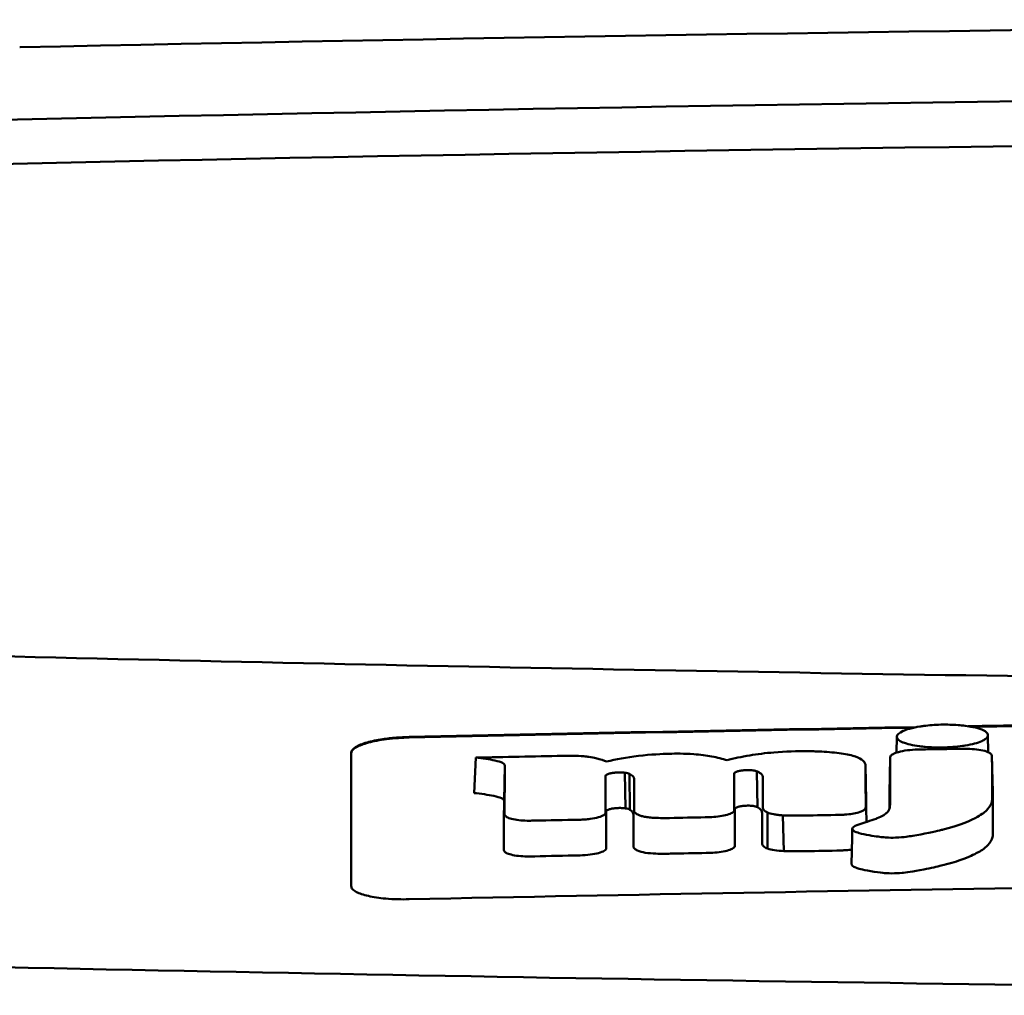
# Model space of a CAD drawing. Header units: millimetres. Extents: x 97 to 347, y 34 to 396.
# Tile 6 of 10: x 176 to 194, y 380 to 396. Entities that reach past the tile are written whole.
import ezdxf

# ---------------------------------------------------------------- set-up
doc = ezdxf.new("R2010")
doc.units = ezdxf.units.MM
doc.layers.add('Visible (ISO)', color=7, linetype='Continuous', lineweight=50)

msp = doc.modelspace()

# ---------------------------------------------------------------- linework, layer by layer
at = {"layer": 'Visible (ISO)'}
for p, q in [((176.459, 396.01), (176.467, 396.01)), ((191.65, 383.795), (191.655, 384.07)), ((193.232, 384.096), (193.237, 383.802)), ((187.717, 383.775), (187.708, 383.775)), ((184.329, 383.094), (184.359, 383.707)), ((191.525, 383.09), (191.537, 383.702)), ((193.314, 383.116), (193.302, 383.726)), ((184.849, 382.958), (184.862, 383.57)), ((186.792, 383.45), (186.795, 383.45)), ((186.953, 382.829), (186.939, 383.447)), ((186.955, 382.828), (186.942, 383.447)), ((188.836, 383.43), (188.836, 383.431)), ((189.238, 382.85), (189.228, 383.47)), ((191.125, 382.966), (191.112, 383.578)), ((187.028, 382.806), (187.022, 383.427)), ((186.805, 382.834), (186.808, 382.834)), ((188.848, 382.816), (188.848, 382.817)), ((189.416, 382.133), (189.415, 382.757)), ((189.696, 382.089), (189.678, 382.708))]:
    msp.add_line(p, q, dxfattribs=at)
for centre, major_axis, ratio, start_param, end_param in [((221.592, 367.264), (250.217, -0.007), 0.116796, 1.571075, 1.752137), ((221.747, 370.254), (225.492, 0.002), 0.110939, 1.570719, 1.791596), ((221.769, 370.224), (-227.223, 0), 0.106767, 4.71241, 4.92951), ((2323.565, 276.724), (2131.91, -107.347), 0.004971, 3.131872, 3.14183), ((1068.143, 457.415), (876.488, 73.351), 0.007714, 3.140926, 3.156464), ((628.881, 500.403), (437.26, 116.305), 0.016372, 3.162905, 3.181731), ((-1410.121, 758.493), (-1603.388, 374.365), 0.008684, 3.120399, 3.130225), ((192.309, 383.621), (20.307, 0.333), 0.011404, 1.54636, 1.583154), ((221.791, -1406.966), (-1794.464, 0), 0.998105, 4.73241, 4.73325), ((182.173, 382.034), (5.162, 1.321), 0.208752, 0.672627, 0.721389), ((82.929, 355.605), (-103.711, -27.966), 0.030011, 3.195969, 3.212241), ((117.746, 385.201), (68.92, -1.605), 0.017399, 0.035526, 0.081457), ((187.559, 382.157), (0.452, 0.007), 0.249026, 3.644233, 4.534786), ((188.782, 382.197), (0.0178, -0.0822), 0.794442, 1.154854, 1.308402)]:
    msp.add_ellipse(centre, major_axis=major_axis, ratio=ratio, start_param=start_param, end_param=end_param, dxfattribs=at)
for points, knots in [([(175.658, 385.475), (183.279, 385.288), (190.914, 385.148), (202.452, 385.007), (206.299, 384.971), (212.085, 384.936), (214.02, 384.927), (217.802, 384.915), (219.616, 384.912), (221.515, 384.911)], [0.000811, 0.000811, 0.000811, 0.000811, 2.334672, 2.334672, 3.49801, 3.49801, 4.08174, 4.08174, 4.638981, 4.638981, 4.638981, 4.638981]), ([(191.761, 384.169), (191.79, 384.182), (191.828, 384.196), (191.933, 384.225), (191.995, 384.237), (192.05, 384.246)], [0.54383531, 0.54383531, 0.54383531, 0.54383531, 0.55538596, 0.55538596, 0.56979725, 0.56979725, 0.56979725, 0.56979725]), ([(192.05, 384.246), (192.075, 384.25), (192.099, 384.254), (192.214, 384.269), (192.312, 384.276), (192.424, 384.279), (192.434, 384.279), (192.444, 384.279)], [0.56979725, 0.56979725, 0.56979725, 0.56979725, 0.57641934, 0.57641934, 0.60538821, 0.60538821, 0.608138, 0.608138, 0.608138, 0.608138]), ([(192.444, 384.279), (192.524, 384.28), (192.617, 384.279), (192.755, 384.268), (192.797, 384.264), (192.837, 384.259)], [0.20935443, 0.20935443, 0.20935443, 0.20935443, 0.23138469, 0.23138469, 0.24081303, 0.24081303, 0.24081303, 0.24081303]), ([(192.837, 384.259), (192.883, 384.253), (192.928, 384.246), (193.035, 384.224), (193.086, 384.208), (193.126, 384.192)], [0.24081303, 0.24081303, 0.24081303, 0.24081303, 0.25152963, 0.25152963, 0.26878639, 0.26878639, 0.26878639, 0.26878639]), ([(193.126, 384.192), (193.134, 384.188), (193.142, 384.185), (193.197, 384.158), (193.224, 384.133), (193.231, 384.103), (193.232, 384.099), (193.232, 384.095)], [0.26878639, 0.26878639, 0.26878639, 0.26878639, 0.27236042, 0.27236042, 0.29605283, 0.29605283, 0.29977178, 0.29977178, 0.29977178, 0.29977178]), ([(182.203, 383.793), (182.203, 383.826), (182.228, 383.859), (182.325, 383.919), (182.392, 383.947), (182.554, 383.993), (182.645, 384.013), (182.823, 384.039), (182.902, 384.048), (183.056, 384.06), (183.129, 384.064), (183.203, 384.065)], [0.000001, 0.000001, 0.000001, 0.000001, 0.0401815, 0.0401815, 0.0773555, 0.0773555, 0.111928, 0.111928, 0.1374241, 0.1374241, 0.1594038, 0.1594038, 0.1594038, 0.1594038]), ([(182.203, 383.783), (182.203, 383.801), (182.21, 383.819), (182.241, 383.855), (182.264, 383.872), (182.345, 383.918), (182.414, 383.944), (182.59, 383.992), (182.697, 384.012), (182.882, 384.036), (182.952, 384.043), (183.083, 384.051), (183.142, 384.054), (183.203, 384.055)], [0.000001, 0.000001, 0.000001, 0.000001, 0.0217943, 0.0217943, 0.0441477, 0.0441477, 0.0807582, 0.0807582, 0.1194179, 0.1194179, 0.1413053, 0.1413053, 0.159337, 0.159337, 0.159337, 0.159337]), ([(193.232, 384.095), (193.232, 384.073), (193.218, 384.05), (193.171, 384.017), (193.151, 384.005), (193.126, 383.994)], [0.29977178, 0.29977178, 0.29977178, 0.29977178, 0.3191873, 0.3191873, 0.32886275, 0.32886275, 0.32886275, 0.32886275]), ([(182.203, 381.482), (182.203, 381.925), (182.203, 382.366), (182.203, 382.81), (182.203, 383.138), (182.203, 383.464), (182.203, 383.793)], [0, 0, 0, 0, 5.438666, 5.438666, 5.438666, 9.461667, 9.461667, 9.461667, 9.461667]), ([(187.708, 383.775), (187.589, 383.771), (187.399, 383.763), (186.97, 383.713), (186.787, 383.68), (186.624, 383.639)], [-0.1386449, -0.1386449, -0.1386449, -0.1386449, -0.0667172, -0.0667172, 0, 0, 0, 0]), ([(188.712, 383.662), (188.636, 383.687), (188.548, 383.71), (188.353, 383.746), (188.251, 383.759), (187.967, 383.779), (187.814, 383.778), (187.717, 383.775)], [-0.2770651, -0.2770651, -0.2770651, -0.2770651, -0.2356097, -0.2356097, -0.1978033, -0.1978033, -0.1405425, -0.1405425, -0.1405425, -0.1405425]), ([(190.214, 383.817), (190.186, 383.817), (190.158, 383.818), (189.925, 383.821), (189.723, 383.815), (189.376, 383.786), (189.237, 383.768), (188.962, 383.722), (188.831, 383.694), (188.712, 383.662)], [-0.1668809, -0.1668809, -0.1668809, -0.1668809, -0.1584518, -0.1584518, -0.0966679, -0.0966679, -0.0505514, -0.0505514, 0, 0, 0, 0]), ([(191.11, 383.59), (191.103, 383.619), (191.082, 383.648), (191.008, 383.699), (190.958, 383.721), (190.814, 383.762), (190.72, 383.778), (190.503, 383.803), (190.382, 383.811), (190.265, 383.815)], [-0.3006219, -0.3006219, -0.3006219, -0.3006219, -0.2681937, -0.2681937, -0.2390981, -0.2390981, -0.2061369, -0.2061369, -0.1717789, -0.1717789, -0.1717789, -0.1717789]), ([(192.017, 383.848), (191.955, 383.846), (191.894, 383.841), (191.778, 383.827), (191.725, 383.817), (191.643, 383.794), (191.611, 383.782), (191.566, 383.758), (191.551, 383.745), (191.545, 383.732)], [-0.07038308, -0.07038308, -0.07038308, -0.07038308, -0.05171901, -0.05171901, -0.03231276, -0.03231276, -0.01570023, -0.01570023, 0, 0, 0, 0]), ([(192.054, 383.848), (192.048, 383.848), (192.042, 383.848), (192.029, 383.848), (192.023, 383.848), (192.017, 383.848)], [-0.00371697, -0.00371697, -0.00371697, -0.00371697, -0.001858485, -0.001858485, 0, 0, 0, 0]), ([(192.838, 383.917), (192.821, 383.915), (192.805, 383.912), (192.735, 383.903), (192.679, 383.897), (192.563, 383.888), (192.503, 383.885), (192.443, 383.884), (192.34, 383.883), (192.241, 383.886), (192.118, 383.896), (192.085, 383.9), (192.049, 383.904)], [0.35782816, 0.35782816, 0.35782816, 0.35782816, 0.36290873, 0.36290873, 0.38071021, 0.38071021, 0.39878358, 0.39878358, 0.39878358, 0.42985818, 0.42985818, 0.43932148, 0.43932148, 0.43932148, 0.43932148]), ([(193.288, 383.766), (193.278, 383.78), (193.259, 383.793), (193.199, 383.818), (193.157, 383.83), (193.062, 383.847), (193.012, 383.853), (192.907, 383.86), (192.854, 383.861), (192.801, 383.861)], [-0.06978878, -0.06978878, -0.06978878, -0.06978878, -0.05239411, -0.05239411, -0.03314186, -0.03314186, -0.01591655, -0.01591655, 0, 0, 0, 0]), ([(184.359, 383.707), (184.475, 383.695), (184.597, 383.679), (184.745, 383.646), (184.792, 383.633), (184.836, 383.609), (184.846, 383.602), (184.855, 383.59), (184.861, 383.581), (184.862, 383.57)], [-0.2159558, -0.2159558, -0.2159558, -0.2159558, -0.105326, -0.105326, -0.0420287, -0.0420287, -0.0138033, -0.0138033, 0, 0, 0, 0]), ([(186.321, 383.721), (186.297, 383.724), (186.267, 383.728), (186.171, 383.736), (186.105, 383.739), (186.039, 383.739)], [-0.03137982, -0.03137982, -0.03137982, -0.03137982, -0.02006966, -0.02006966, 0, 0, 0, 0]), ([(190.894, 382.498), (190.885, 382.489), (190.88, 382.48), (190.884, 382.46), (190.894, 382.451), (190.926, 382.425), (190.971, 382.41), (191.101, 382.371), (191.257, 382.349), (191.414, 382.328), (191.455, 382.325), (191.524, 382.321), (191.576, 382.32), (191.708, 382.324), (191.774, 382.332), (191.855, 382.342), (191.895, 382.348), (192.117, 382.384), (192.322, 382.431), (192.417, 382.453), (192.437, 382.458), (192.76, 382.539), (192.949, 382.627), (193.128, 382.726), (193.186, 382.769), (193.269, 382.86), (193.293, 382.908), (193.304, 382.97), (193.304, 382.984), (193.305, 383.021), (193.303, 383.28), (193.302, 383.726)], [-4.676688, -4.676688, -4.676688, -4.676688, -4.675904, -4.675904, -4.674974, -4.674974, -4.671817, -4.671817, -4.660677, -4.660677, -4.647032, -4.647032, -4.608842, -4.608842, -4.553099, -4.553099, -4.499156, -4.499156, -4.229728, -4.229728, -4.140787, -4.140787, -2.835256, -2.835256, -1.875515, -1.875515, -0.862737, -0.862737, -0.545368, -0.545368, 0, 0, 0, 0]), ([(191.537, 383.702), (191.537, 383.495), (191.536, 383.288), (191.536, 383.03), (191.536, 382.978), (191.536, 382.909), (191.536, 382.891), (191.534, 382.849), (191.53, 382.823), (191.506, 382.783), (191.499, 382.773), (191.49, 382.762), (191.489, 382.761), (191.488, 382.761)], [-1.166686, -1.166686, -1.166686, -1.166686, -0.464273, -0.464273, -0.288528, -0.288528, -0.228277, -0.228277, -0.144624, -0.144624, -0.115228, -0.115228, -0.113333, -0.113333, -0.113333, -0.113333]), ([(191.545, 383.732), (191.542, 383.727), (191.54, 383.722), (191.538, 383.712), (191.537, 383.707), (191.537, 383.702)], [-0.0124181, -0.0124181, -0.0124181, -0.0124181, -0.00620912, -0.00620912, 0, 0, 0, 0]), ([(193.302, 383.726), (193.302, 383.733), (193.301, 383.74), (193.296, 383.753), (193.293, 383.76), (193.288, 383.766)], [-0.01632771, -0.01632771, -0.01632771, -0.01632771, -0.00807771, -0.00807771, 0, 0, 0, 0]), ([(186.607, 383.393), (186.609, 383.4), (186.615, 383.406), (186.637, 383.42), (186.654, 383.426), (186.691, 383.436), (186.71, 383.44), (186.75, 383.446), (186.77, 383.448), (186.792, 383.45)], [-0.03055807, -0.03055807, -0.03055807, -0.03055807, -0.02262898, -0.02262898, -0.01353981, -0.01353981, -0.00653226, -0.00653226, 0, 0, 0, 0]), ([(186.795, 383.45), (186.819, 383.452), (186.844, 383.452), (186.893, 383.452), (186.917, 383.45), (186.939, 383.447)], [-0.01504723, -0.01504723, -0.01504723, -0.01504723, -0.0076813, -0.0076813, 0, 0, 0, 0]), ([(186.939, 383.447), (186.94, 383.447), (186.94, 383.447), (186.941, 383.447), (186.941, 383.447), (186.942, 383.447)], [-0.0002682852, -0.0002682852, -0.0002682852, -0.0002682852, -0.0001341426, -0.0001341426, 0, 0, 0, 0]), ([(186.942, 383.447), (186.958, 383.445), (186.973, 383.442), (187.001, 383.435), (187.013, 383.431), (187.022, 383.427)], [-0.01202595, -0.01202595, -0.01202595, -0.01202595, -0.00617462, -0.00617462, 0, 0, 0, 0]), ([(188.836, 383.431), (188.836, 383.436), (188.838, 383.44), (188.848, 383.45), (188.855, 383.455), (188.872, 383.462), (188.88, 383.465), (188.903, 383.473), (188.921, 383.477), (188.96, 383.484), (188.981, 383.487), (189.002, 383.489)], [-0.02992686, -0.02992686, -0.02992686, -0.02992686, -0.02418642, -0.02418642, -0.01807434, -0.01807434, -0.01392338, -0.01392338, -0.00671718, -0.00671718, 0, 0, 0, 0]), ([(189.002, 383.489), (189.017, 383.49), (189.033, 383.491), (189.064, 383.492), (189.08, 383.492), (189.113, 383.491), (189.129, 383.49), (189.159, 383.487), (189.173, 383.485), (189.185, 383.482)], [-0.01955689, -0.01955689, -0.01955689, -0.01955689, -0.01485499, -0.01485499, -0.01008754, -0.01008754, -0.00490608, -0.00490608, 0, 0, 0, 0]), ([(189.185, 383.482), (189.193, 383.481), (189.201, 383.479), (189.215, 383.475), (189.222, 383.473), (189.228, 383.47)], [-0.006796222, -0.006796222, -0.006796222, -0.006796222, -0.003434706, -0.003434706, 0, 0, 0, 0]), ([(189.228, 383.47), (189.246, 383.463), (189.262, 383.455), (189.291, 383.438), (189.303, 383.429), (189.325, 383.405), (189.33, 383.391), (189.33, 383.376)], [-0.04141837, -0.04141837, -0.04141837, -0.04141837, -0.03042196, -0.03042196, -0.01813781, -0.01813781, 0, 0, 0, 0]), ([(186.606, 383.38), (186.606, 383.382), (186.606, 383.384), (186.606, 383.389), (186.607, 383.391), (186.607, 383.393)], [-0.005600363, -0.005600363, -0.005600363, -0.005600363, -0.002800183, -0.002800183, 0, 0, 0, 0]), ([(187.022, 383.427), (187.048, 383.414), (187.072, 383.4), (187.098, 383.368), (187.103, 383.355), (187.103, 383.341)], [-0.03992932, -0.03992932, -0.03992932, -0.03992932, -0.01685313, -0.01685313, 0, 0, 0, 0]), ([(184.329, 383.094), (184.448, 383.082), (184.574, 383.065), (184.725, 383.032), (184.774, 383.019), (184.821, 382.996), (184.832, 382.988), (184.842, 382.976), (184.848, 382.968), (184.849, 382.958)], [-0.1886698, -0.1886698, -0.1886698, -0.1886698, -0.0911326, -0.0911326, -0.0367802, -0.0367802, -0.0129551, -0.0129551, 0, 0, 0, 0]), ([(190.869, 381.862), (190.869, 381.86), (190.869, 381.859), (190.87, 381.855), (190.872, 381.847), (190.894, 381.826), (190.912, 381.813), (190.981, 381.787), (191.042, 381.767), (191.282, 381.728), (191.363, 381.718), (191.45, 381.708), (191.5, 381.704), (191.626, 381.703), (191.686, 381.706), (191.811, 381.718), (191.922, 381.731), (192.241, 381.795), (192.36, 381.822), (192.551, 381.867), (192.663, 381.901), (192.902, 381.986), (192.997, 382.034), (193.097, 382.087), (193.172, 382.131), (193.275, 382.237), (193.301, 382.284), (193.315, 382.35), (193.316, 382.362), (193.318, 382.436), (193.316, 382.498), (193.315, 382.745), (193.314, 382.931), (193.314, 383.116)], [-1.208321, -1.208321, -1.208321, -1.208321, -1.111902, -1.111902, -0.905637, -0.905637, -0.746423, -0.746423, -0.659222, -0.659222, -0.617445, -0.617445, -0.585347, -0.585347, -0.554872, -0.554872, -0.520248, -0.520248, -0.499861, -0.499861, -0.459593, -0.459593, -0.4035, -0.4035, -0.354802, -0.354802, -0.317144, -0.317144, -0.30253, -0.30253, -0.226738, -0.226738, 0, 0, 0, 0]), ([(186.157, 382.632), (186.188, 382.633), (186.219, 382.634), (186.281, 382.639), (186.312, 382.642), (186.396, 382.653), (186.444, 382.663), (186.525, 382.686), (186.556, 382.7), (186.597, 382.727), (186.607, 382.741), (186.607, 382.755)], [-0.07213826, -0.07213826, -0.07213826, -0.07213826, -0.06285871, -0.06285871, -0.05297585, -0.05297585, -0.03500281, -0.03500281, -0.01704041, -0.01704041, 0, 0, 0, 0]), ([(186.619, 382.778), (186.62, 382.784), (186.626, 382.79), (186.644, 382.802), (186.658, 382.808), (186.693, 382.819), (186.713, 382.823), (186.758, 382.83), (186.781, 382.832), (186.805, 382.834)], [-0.03056509, -0.03056509, -0.03056509, -0.03056509, -0.02315572, -0.02315572, -0.01522783, -0.01522783, -0.00732017, -0.00732017, 0, 0, 0, 0]), ([(186.808, 382.834), (186.834, 382.835), (186.859, 382.836), (186.909, 382.834), (186.932, 382.832), (186.953, 382.829)], [-0.01522535, -0.01522535, -0.01522535, -0.01522535, -0.0075565, -0.0075565, 0, 0, 0, 0]), ([(186.953, 382.829), (186.953, 382.829), (186.954, 382.829), (186.954, 382.828), (186.955, 382.828), (186.955, 382.828)], [-0.0002734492, -0.0002734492, -0.0002734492, -0.0002734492, -0.0001367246, -0.0001367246, 0, 0, 0, 0]), ([(186.955, 382.828), (186.971, 382.826), (186.986, 382.822), (187.011, 382.815), (187.021, 382.811), (187.028, 382.806)], [-0.01231679, -0.01231679, -0.01231679, -0.01231679, -0.00622563, -0.00622563, 0, 0, 0, 0]), ([(187.028, 382.806), (187.038, 382.799), (187.047, 382.793), (187.064, 382.778), (187.07, 382.771), (187.087, 382.748), (187.091, 382.733), (187.091, 382.718)], [-0.03744041, -0.03744041, -0.03744041, -0.03744041, -0.02842208, -0.02842208, -0.01879918, -0.01879918, 0, 0, 0, 0]), ([(187.102, 382.796), (187.102, 382.783), (187.107, 382.77), (187.128, 382.744), (187.144, 382.732), (187.167, 382.72)], [-0.03237121, -0.03237121, -0.03237121, -0.03237121, -0.01625604, -0.01625604, 0, 0, 0, 0]), ([(188.448, 382.678), (188.497, 382.68), (188.545, 382.685), (188.637, 382.699), (188.679, 382.707), (188.753, 382.729), (188.783, 382.741), (188.823, 382.766), (188.834, 382.779), (188.837, 382.792)], [-0.06382121, -0.06382121, -0.06382121, -0.06382121, -0.04876084, -0.04876084, -0.03277152, -0.03277152, -0.01585483, -0.01585483, 0, 0, 0, 0]), ([(188.837, 382.792), (188.837, 382.794), (188.837, 382.797), (188.838, 382.801), (188.838, 382.803), (188.838, 382.805)], [-0.005096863, -0.005096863, -0.005096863, -0.005096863, -0.00254843, -0.00254843, 0, 0, 0, 0]), ([(188.848, 382.817), (188.848, 382.823), (188.852, 382.829), (188.867, 382.841), (188.879, 382.846), (188.91, 382.857), (188.93, 382.862), (188.973, 382.869), (188.996, 382.872), (189.02, 382.874)], [-0.03003381, -0.03003381, -0.03003381, -0.03003381, -0.02291426, -0.02291426, -0.0153026, -0.0153026, -0.00735305, -0.00735305, 0, 0, 0, 0]), ([(189.02, 382.874), (189.036, 382.875), (189.052, 382.876), (189.086, 382.876), (189.102, 382.876), (189.135, 382.874), (189.15, 382.872), (189.178, 382.868), (189.19, 382.866), (189.201, 382.863)], [-0.0198792, -0.0198792, -0.0198792, -0.0198792, -0.01493589, -0.01493589, -0.00986287, -0.00986287, -0.00482334, -0.00482334, 0, 0, 0, 0]), ([(189.201, 382.863), (189.209, 382.861), (189.216, 382.859), (189.228, 382.855), (189.234, 382.852), (189.238, 382.85)], [-0.007017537, -0.007017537, -0.007017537, -0.007017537, -0.003544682, -0.003544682, 0, 0, 0, 0]), ([(189.238, 382.85), (189.251, 382.842), (189.262, 382.835), (189.283, 382.819), (189.292, 382.811), (189.312, 382.785), (189.318, 382.769), (189.318, 382.752)], [-0.04184917, -0.04184917, -0.04184917, -0.04184917, -0.03190704, -0.03190704, -0.02101076, -0.02101076, 0, 0, 0, 0]), ([(189.331, 382.843), (189.331, 382.828), (189.337, 382.813), (189.365, 382.784), (189.386, 382.77), (189.415, 382.757)], [-0.03713255, -0.03713255, -0.03713255, -0.03713255, -0.01850358, -0.01850358, 0, 0, 0, 0]), ([(189.415, 382.757), (189.442, 382.745), (189.478, 382.735), (189.544, 382.723), (189.569, 382.719), (189.622, 382.713), (189.649, 382.71), (189.678, 382.708)], [-0.03490258, -0.03490258, -0.03490258, -0.03490258, -0.01807201, -0.01807201, -0.00892925, -0.00892925, 0, 0, 0, 0]), ([(190.754, 382.721), (190.799, 382.724), (190.841, 382.729), (190.922, 382.742), (190.959, 382.75), (191.026, 382.769), (191.054, 382.78), (191.094, 382.804), (191.106, 382.816), (191.11, 382.828)], [-0.05821795, -0.05821795, -0.05821795, -0.05821795, -0.04453926, -0.04453926, -0.03017797, -0.03017797, -0.01468996, -0.01468996, 0, 0, 0, 0]), ([(191.11, 382.828), (191.112, 382.832), (191.113, 382.836), (191.114, 382.845), (191.114, 382.849), (191.114, 382.853)], [-0.01029059, -0.01029059, -0.01029059, -0.01029059, -0.0051453, -0.0051453, 0, 0, 0, 0]), ([(184.859, 382.73), (184.859, 382.726), (184.86, 382.721), (184.862, 382.713), (184.864, 382.708), (184.867, 382.704)], [-0.01079552, -0.01079552, -0.01079552, -0.01079552, -0.00539778, -0.00539778, 0, 0, 0, 0]), ([(184.867, 382.704), (184.874, 382.692), (184.89, 382.68), (184.938, 382.658), (184.97, 382.648), (185.048, 382.631), (185.093, 382.625), (185.187, 382.617), (185.235, 382.615), (185.284, 382.615)], [-0.06226453, -0.06226453, -0.06226453, -0.06226453, -0.04680156, -0.04680156, -0.03060505, -0.03060505, -0.01479139, -0.01479139, 0, 0, 0, 0]), ([(185.284, 382.615), (185.3, 382.615), (185.316, 382.616), (185.347, 382.616), (185.363, 382.616), (185.379, 382.616)], [-0.009512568, -0.009512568, -0.009512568, -0.009512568, -0.004756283, -0.004756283, 0, 0, 0, 0]), ([(187.167, 382.72), (187.18, 382.713), (187.197, 382.707), (187.236, 382.695), (187.258, 382.689), (187.31, 382.679), (187.339, 382.675), (187.401, 382.668), (187.433, 382.666), (187.467, 382.664)], [-0.04047569, -0.04047569, -0.04047569, -0.04047569, -0.03078986, -0.03078986, -0.02099526, -0.02099526, -0.01033367, -0.01033367, 0, 0, 0, 0]), ([(187.467, 382.664), (187.507, 382.663), (187.547, 382.662), (187.631, 382.661), (187.674, 382.661), (187.717, 382.662)], [-0.02531279, -0.02531279, -0.02531279, -0.02531279, -0.01297939, -0.01297939, 0, 0, 0, 0]), ([(188.334, 382.674), (188.353, 382.674), (188.372, 382.674), (188.41, 382.676), (188.429, 382.677), (188.448, 382.678)], [-0.0114105, -0.0114105, -0.0114105, -0.0114105, -0.00570516, -0.00570516, 0, 0, 0, 0]), ([(189.678, 382.708), (189.724, 382.706), (189.771, 382.704), (189.87, 382.702), (189.922, 382.703), (189.973, 382.703)], [-0.0300443, -0.0300443, -0.0300443, -0.0300443, -0.01549239, -0.01549239, 0, 0, 0, 0]), ([(190.59, 382.714), (190.618, 382.715), (190.647, 382.716), (190.701, 382.718), (190.728, 382.719), (190.754, 382.721)], [-0.01653626, -0.01653626, -0.01653626, -0.01653626, -0.00805828, -0.00805828, 0, 0, 0, 0]), ([(191.442, 382.72), (191.435, 382.716), (191.427, 382.711), (191.39, 382.689), (191.354, 382.672), (191.307, 382.655), (191.301, 382.652), (191.295, 382.65)], [-0.0924749, -0.0924749, -0.0924749, -0.0924749, -0.08684232, -0.08684232, -0.06779801, -0.06779801, -0.06501187, -0.06501187, -0.06501187, -0.06501187]), ([(184.847, 382.11), (184.847, 382.106), (184.847, 382.102), (184.85, 382.093), (184.852, 382.089), (184.855, 382.084)], [-0.0108334, -0.0108334, -0.0108334, -0.0108334, -0.00541667, -0.00541667, 0, 0, 0, 0]), ([(184.855, 382.084), (184.863, 382.072), (184.88, 382.06), (184.929, 382.038), (184.962, 382.029), (185.042, 382.012), (185.088, 382.006), (185.184, 381.998), (185.234, 381.997), (185.284, 381.997)], [-0.06287209, -0.06287209, -0.06287209, -0.06287209, -0.04741614, -0.04741614, -0.03128097, -0.03128097, -0.01509077, -0.01509077, 0, 0, 0, 0]), ([(186.166, 382.014), (186.226, 382.016), (186.285, 382.02), (186.396, 382.034), (186.445, 382.044), (186.529, 382.066), (186.562, 382.08), (186.608, 382.108), (186.619, 382.123), (186.619, 382.138)], [-0.07286259, -0.07286259, -0.07286259, -0.07286259, -0.05472391, -0.05472391, -0.03663002, -0.03663002, -0.01845307, -0.01845307, 0, 0, 0, 0]), ([(187.09, 382.172), (187.09, 382.158), (187.096, 382.145), (187.121, 382.12), (187.139, 382.108), (187.164, 382.097)], [-0.03246794, -0.03246794, -0.03246794, -0.03246794, -0.01597633, -0.01597633, 0, 0, 0, 0]), ([(188.465, 382.061), (188.516, 382.064), (188.565, 382.069), (188.658, 382.083), (188.7, 382.093), (188.771, 382.114), (188.8, 382.127), (188.837, 382.152), (188.847, 382.164), (188.849, 382.177)], [-0.0640319, -0.0640319, -0.0640319, -0.0640319, -0.04854057, -0.04854057, -0.03215829, -0.03215829, -0.01553999, -0.01553999, 0, 0, 0, 0]), ([(189.319, 382.218), (189.319, 382.203), (189.327, 382.188), (189.359, 382.159), (189.383, 382.145), (189.416, 382.133)], [-0.0372834, -0.0372834, -0.0372834, -0.0372834, -0.01872605, -0.01872605, 0, 0, 0, 0]), ([(189.416, 382.133), (189.448, 382.121), (189.489, 382.111), (189.585, 382.096), (189.639, 382.091), (189.696, 382.089)], [-0.03526634, -0.03526634, -0.03526634, -0.03526634, -0.01757225, -0.01757225, 0, 0, 0, 0]), ([(189.696, 382.089), (189.746, 382.087), (189.797, 382.086), (189.897, 382.085), (189.945, 382.085), (189.995, 382.086)], [-0.03019579, -0.03019579, -0.03019579, -0.03019579, -0.01472022, -0.01472022, 0, 0, 0, 0]), ([(190.613, 382.097), (190.641, 382.098), (190.668, 382.099), (190.723, 382.101), (190.75, 382.103), (190.776, 382.105)], [-0.016514, -0.016514, -0.016514, -0.016514, -0.00818773, -0.00818773, 0, 0, 0, 0]), ([(185.284, 381.997), (185.3, 381.997), (185.316, 381.997), (185.348, 381.998), (185.364, 381.998), (185.381, 381.998)], [-0.009658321, -0.009658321, -0.009658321, -0.009658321, -0.004898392, -0.004898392, 0, 0, 0, 0]), ([(187.481, 382.045), (187.524, 382.044), (187.566, 382.043), (187.651, 382.043), (187.692, 382.044), (187.734, 382.045)], [-0.02544983, -0.02544983, -0.02544983, -0.02544983, -0.01243766, -0.01243766, 0, 0, 0, 0]), ([(188.352, 382.056), (188.371, 382.057), (188.39, 382.057), (188.428, 382.059), (188.447, 382.059), (188.465, 382.061)], [-0.01137431, -0.01137431, -0.01137431, -0.01137431, -0.00564762, -0.00564762, 0, 0, 0, 0]), ([(206.331, 381.597), (202.487, 381.565), (198.645, 381.52), (190.933, 381.405), (187.069, 381.336), (183.203, 381.254)], [0.000001, 0.000001, 0.000001, 0.000001, 1.153366, 1.153366, 2.313577, 2.313577, 2.313577, 2.313577]), ([(183.203, 381.254), (183.139, 381.253), (183.075, 381.253), (182.939, 381.256), (182.867, 381.26), (182.687, 381.276), (182.585, 381.292), (182.413, 381.33), (182.344, 381.354), (182.263, 381.396), (182.24, 381.412), (182.21, 381.447), (182.203, 381.464), (182.203, 381.482)], [0.000001, 0.000001, 0.000001, 0.000001, 0.0191896, 0.0191896, 0.0415785, 0.0415785, 0.0784246, 0.0784246, 0.1148802, 0.1148802, 0.1371153, 0.1371153, 0.158789, 0.158789, 0.158789, 0.158789]), ([(221.437, 379.591), (211.752, 379.593), (202.073, 379.66), (182.745, 379.925), (173.115, 380.124), (163.61, 380.388)], [0.032666, 0.032666, 0.032666, 0.032666, 2.938218, 2.938218, 5.868286, 5.868286, 5.868286, 5.868286])]:
    msp.add_open_spline(points, degree=3, knots=knots, dxfattribs=at)
for points in [[(183.203, 384.065), (186.134, 384.13), (189.064, 384.187), (191.995, 384.237)], [(183.203, 384.055), (186.116, 384.119), (189.028, 384.176), (191.941, 384.226)], [(192.891, 384.252), (193.215, 384.257), (193.54, 384.262), (193.864, 384.267)], [(192.944, 384.242), (193.237, 384.247), (193.53, 384.252), (193.824, 384.257)], [(190.265, 383.815), (190.248, 383.816), (190.231, 383.816), (190.214, 383.817)], [(184.862, 383.57), (184.861, 383.29), (184.86, 383.01), (184.859, 382.73)], [(188.838, 382.805), (188.837, 383.013), (188.836, 383.222), (188.836, 383.43)], [(191.112, 383.578), (191.112, 383.582), (191.111, 383.586), (191.11, 383.59)], [(191.114, 382.853), (191.114, 383.095), (191.113, 383.336), (191.112, 383.578)], [(186.607, 382.755), (186.607, 382.963), (186.606, 383.171), (186.606, 383.38)], [(187.103, 383.341), (187.103, 383.159), (187.103, 382.978), (187.102, 382.796)], [(189.33, 383.376), (189.331, 383.198), (189.331, 383.021), (189.331, 382.843)], [(191.525, 383.09), (191.525, 382.999), (191.524, 382.908), (191.524, 382.818)], [(184.849, 382.958), (184.848, 382.675), (184.847, 382.393), (184.847, 382.11)], [(191.126, 382.593), (191.125, 382.717), (191.125, 382.841), (191.125, 382.966)], [(186.618, 382.765), (186.618, 382.769), (186.618, 382.774), (186.619, 382.778)], [(186.619, 382.138), (186.619, 382.347), (186.618, 382.556), (186.618, 382.765)], [(188.85, 382.19), (188.849, 382.399), (188.848, 382.607), (188.848, 382.816)], [(189.318, 382.752), (189.319, 382.574), (189.319, 382.396), (189.319, 382.218)], [(191.488, 382.761), (191.481, 382.752), (191.467, 382.738), (191.442, 382.72)], [(185.379, 382.616), (185.635, 382.622), (185.89, 382.627), (186.145, 382.632)], [(186.145, 382.632), (186.149, 382.632), (186.153, 382.632), (186.157, 382.632)], [(187.091, 382.718), (187.091, 382.536), (187.09, 382.354), (187.09, 382.172)], [(187.717, 382.662), (187.923, 382.666), (188.129, 382.67), (188.334, 382.674)], [(189.973, 382.703), (190.179, 382.707), (190.384, 382.711), (190.59, 382.714)], [(191.138, 382.597), (191.089, 382.582), (191.042, 382.566), (190.998, 382.551)], [(191.295, 382.65), (191.245, 382.632), (191.192, 382.615), (191.138, 382.597)], [(190.869, 381.862), (190.874, 382.066), (190.878, 382.27), (190.882, 382.475)], [(190.998, 382.551), (190.947, 382.534), (190.91, 382.516), (190.894, 382.498)], [(189.995, 382.086), (190.2, 382.09), (190.407, 382.094), (190.613, 382.097)], [(190.776, 382.105), (190.81, 382.108), (190.843, 382.111), (190.875, 382.116)], [(185.381, 381.998), (185.637, 382.003), (185.897, 382.009), (186.154, 382.014)], [(186.154, 382.014), (186.158, 382.014), (186.161, 382.014), (186.166, 382.014)], [(187.734, 382.045), (187.939, 382.048), (188.147, 382.052), (188.352, 382.056)]]:
    msp.add_open_spline(points, degree=3, dxfattribs=at)

doc.saveas('drawing.dxf')
